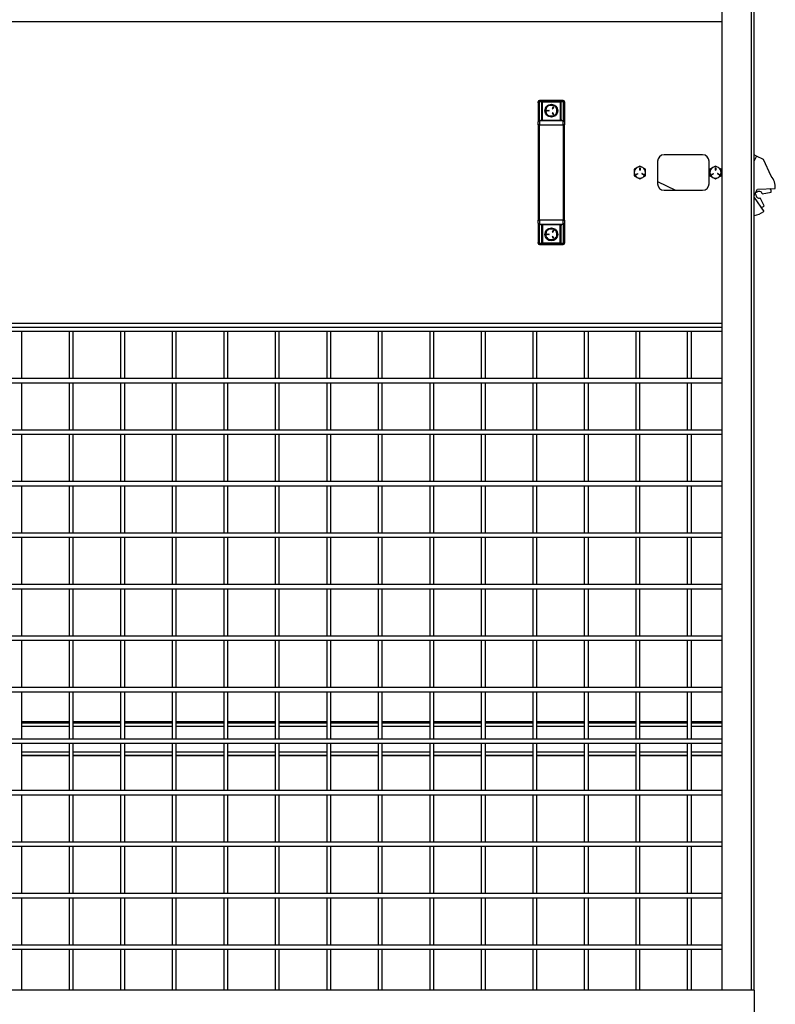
# Model space of a CAD drawing. Header units: inches. Extents: x 0.2 to 10.8, y 0.2 to 8.2.
# Tile 12 of 50: x 4.1 to 5.3, y 2.1 to 3.7. Entities that reach past the tile are written whole.
import ezdxf

# ---------------------------------------------------------------- set-up
doc = ezdxf.new("R2010")
doc.units = ezdxf.units.IN
doc.header["$MEASUREMENT"] = 0

msp = doc.modelspace()

# ---------------------------------------------------------------- linework, layer by layer
for p, q in [((5.20338, 4.73773), (5.20338, 2.09111)), ((5.25066, 4.73773), (5.25066, 2.09111)), ((5.25546, 2.09111), (5.25546, 4.73773)), ((2.85963, 3.6585), (5.20338, 3.6585)), ((5.20338, 3.6585), (5.20338, 3.16955)), ((4.90601, 3.52702), (4.90601, 3.49601)), ((4.9081, 3.53042), (4.9081, 3.52867)), ((4.94658, 3.53042), (4.9081, 3.53042)), ((4.9081, 3.49766), (4.9081, 3.52867)), ((4.9081, 3.52867), (4.91122, 3.52867)), ((4.91122, 3.52867), (4.91122, 3.52944)), ((4.91122, 3.52867), (4.91122, 3.49978)), ((4.91226, 3.52833), (4.9133, 3.52833)), ((4.91226, 3.49896), (4.91226, 3.52784)), ((4.9133, 3.53041), (4.94137, 3.53041)), ((4.9133, 3.53041), (4.9133, 3.52833)), ((4.9133, 3.49792), (4.9133, 3.52833)), ((4.9133, 3.52833), (4.94137, 3.52833)), ((4.91692, 3.51403), (4.92213, 3.52305)), ((4.92213, 3.52305), (4.93255, 3.52305)), ((4.93255, 3.52305), (4.93775, 3.51403)), ((4.94137, 3.52833), (4.94137, 3.53041)), ((4.94137, 3.52833), (4.94137, 3.49792)), ((4.94137, 3.52833), (4.94241, 3.52833)), ((4.94241, 3.52784), (4.94241, 3.49896)), ((4.94345, 3.52944), (4.94345, 3.52867)), ((4.94345, 3.49978), (4.94345, 3.52867)), ((4.94345, 3.52867), (4.94658, 3.52867)), ((4.94658, 3.52867), (4.94658, 3.53042)), ((4.94658, 3.52867), (4.94658, 3.49766)), ((4.94866, 3.52702), (4.94866, 3.49601)), ((4.92213, 3.505), (4.91692, 3.51403)), ((4.92032, 3.5143), (4.92342, 3.5143)), ((4.92342, 3.51375), (4.92032, 3.51375)), ((4.93255, 3.505), (4.92213, 3.505)), ((4.92906, 3.51756), (4.93061, 3.52024)), ((4.93061, 3.50781), (4.92906, 3.51049)), ((4.93108, 3.51997), (4.92953, 3.51728)), ((4.92953, 3.51077), (4.93108, 3.50808)), ((4.93775, 3.51403), (4.93255, 3.505)), ((4.9081, 3.49108), (4.90601, 3.49108)), ((4.90601, 3.49108), (4.90601, 3.33682)), ((4.9081, 3.49766), (4.9081, 3.49108)), ((4.91288, 3.49766), (4.9081, 3.49766)), ((4.9081, 3.33682), (4.9081, 3.49108)), ((4.9081, 3.49108), (4.94658, 3.49108)), ((4.9133, 3.49792), (4.9133, 3.49742)), ((4.94137, 3.49792), (4.9133, 3.49792)), ((4.94137, 3.49742), (4.9133, 3.49742)), ((4.94137, 3.49742), (4.94137, 3.49792)), ((4.94658, 3.49766), (4.9418, 3.49766)), ((4.94658, 3.49108), (4.94658, 3.49766)), ((4.94866, 3.49108), (4.94658, 3.49108)), ((4.94658, 3.49108), (4.94658, 3.33682)), ((4.94866, 3.33682), (4.94866, 3.49108)), ((5.17213, 3.44267), (5.10963, 3.44267)), ((5.25927, 3.44054), (5.25546, 3.44244)), ((5.09921, 3.43225), (5.09921, 3.3958)), ((5.18255, 3.3958), (5.18255, 3.43225)), ((5.25927, 3.44054), (5.25546, 3.43291)), ((5.25937, 3.44074), (5.25927, 3.44054)), ((5.27056, 3.43515), (5.25937, 3.44074)), ((5.28314, 3.40814), (5.27056, 3.43515)), ((5.06435, 3.41075), (5.06704, 3.4123)), ((5.06731, 3.41183), (5.06463, 3.41028)), ((5.07029, 3.41794), (5.07029, 3.42104)), ((5.07084, 3.42104), (5.07084, 3.41794)), ((5.07651, 3.41028), (5.07382, 3.41183)), ((5.0741, 3.4123), (5.07678, 3.41075)), ((5.18675, 3.41075), (5.18943, 3.4123)), ((5.18971, 3.41183), (5.18702, 3.41028)), ((5.19269, 3.41794), (5.19269, 3.42104)), ((5.19324, 3.42104), (5.19324, 3.41794)), ((5.1989, 3.41028), (5.19622, 3.41183)), ((5.19649, 3.4123), (5.19918, 3.41075)), ((5.09921, 3.39974), (5.12795, 3.38538)), ((5.10963, 3.38538), (5.17213, 3.38538)), ((5.25546, 3.37699), (5.2606, 3.38726)), ((5.2581, 3.37873), (5.25669, 3.37943)), ((5.25836, 3.38279), (5.25978, 3.38208)), ((5.2606, 3.38726), (5.28965, 3.38835)), ((5.26867, 3.3797), (5.28285, 3.3822)), ((5.25546, 3.3735), (5.27102, 3.35108)), ((5.27186, 3.36021), (5.26535, 3.37304)), ((4.90601, 3.33682), (4.9081, 3.33682)), ((4.90601, 3.33188), (4.90601, 3.30088)), ((4.9081, 3.33682), (4.9081, 3.33024)), ((4.94658, 3.33682), (4.9081, 3.33682)), ((4.9081, 3.33024), (4.91288, 3.33024)), ((4.9081, 3.29923), (4.9081, 3.33024)), ((4.9133, 3.33048), (4.94137, 3.33048)), ((4.9133, 3.33048), (4.9133, 3.32998)), ((4.9133, 3.32998), (4.94137, 3.32998)), ((4.9133, 3.32998), (4.9133, 3.29957)), ((4.94137, 3.32998), (4.94137, 3.33048)), ((4.94137, 3.29957), (4.94137, 3.32998)), ((4.9418, 3.33024), (4.94658, 3.33024)), ((4.94658, 3.33024), (4.94658, 3.33682)), ((4.94658, 3.33682), (4.94866, 3.33682)), ((4.94658, 3.33024), (4.94658, 3.29923)), ((4.94866, 3.33188), (4.94866, 3.30088)), ((4.91122, 3.32811), (4.91122, 3.29923)), ((4.91226, 3.30005), (4.91226, 3.32894)), ((4.91692, 3.3139), (4.92213, 3.32292)), ((4.92213, 3.30488), (4.91692, 3.3139)), ((4.92032, 3.3143), (4.92342, 3.3143)), ((4.92342, 3.31375), (4.92032, 3.31375)), ((4.92213, 3.32292), (4.93255, 3.32292)), ((4.92906, 3.31756), (4.93061, 3.32024)), ((4.93108, 3.31997), (4.92953, 3.31728)), ((4.93255, 3.32292), (4.93775, 3.3139)), ((4.93775, 3.3139), (4.93255, 3.30488)), ((4.94241, 3.32894), (4.94241, 3.30005)), ((4.94345, 3.29923), (4.94345, 3.32811)), ((4.91122, 3.29923), (4.9081, 3.29923)), ((4.9081, 3.29748), (4.9081, 3.29923)), ((4.9081, 3.29748), (4.94658, 3.29748)), ((4.91122, 3.29846), (4.91122, 3.29923)), ((4.91226, 3.29957), (4.9133, 3.29957)), ((4.9133, 3.29957), (4.9133, 3.29749)), ((4.94137, 3.29957), (4.9133, 3.29957)), ((4.94137, 3.29749), (4.9133, 3.29749)), ((4.93255, 3.30488), (4.92213, 3.30488)), ((4.93061, 3.30781), (4.92906, 3.31049)), ((4.92953, 3.31077), (4.93108, 3.30808)), ((4.94241, 3.29957), (4.94137, 3.29957)), ((4.94137, 3.29749), (4.94137, 3.29957)), ((4.94658, 3.29923), (4.94345, 3.29923)), ((4.94345, 3.29923), (4.94345, 3.29846)), ((4.94658, 3.29748), (4.94658, 3.29923)), ((5.20338, 3.16955), (2.85963, 3.16955)), ((2.85963, 3.16403), (5.20338, 3.16403)), ((2.85963, 3.15736), (5.20338, 3.15736)), ((4.07057, 3.08069), (4.07057, 3.15736)), ((4.14723, 3.15736), (4.14723, 3.08069)), ((4.1539, 3.08069), (4.1539, 3.15736)), ((4.23057, 3.15736), (4.23057, 3.08069)), ((4.23723, 3.08069), (4.23723, 3.15736)), ((4.3139, 3.15736), (4.3139, 3.08069)), ((4.32057, 3.08069), (4.32057, 3.15736)), ((4.39723, 3.15736), (4.39723, 3.08069)), ((4.4039, 3.08069), (4.4039, 3.15736)), ((4.48057, 3.15736), (4.48057, 3.08069)), ((4.48723, 3.08069), (4.48723, 3.15736)), ((4.5639, 3.15736), (4.5639, 3.08069)), ((4.57057, 3.08069), (4.57057, 3.15736)), ((4.64723, 3.15736), (4.64723, 3.08069)), ((4.6539, 3.08069), (4.6539, 3.15736)), ((4.73057, 3.15736), (4.73057, 3.08069)), ((4.73723, 3.08069), (4.73723, 3.15736)), ((4.8139, 3.15736), (4.8139, 3.08069)), ((4.82057, 3.08069), (4.82057, 3.15736)), ((4.89723, 3.15736), (4.89723, 3.08069)), ((4.9039, 3.08069), (4.9039, 3.15736)), ((4.98057, 3.15736), (4.98057, 3.08069)), ((4.98723, 3.08069), (4.98723, 3.15736)), ((5.0639, 3.15736), (5.0639, 3.08069)), ((5.07057, 3.08069), (5.07057, 3.15736)), ((5.14723, 3.15736), (5.14723, 3.08069)), ((5.1539, 3.08069), (5.1539, 3.15736)), ((5.20338, 3.08069), (2.85963, 3.08069)), ((2.85963, 3.07403), (5.20338, 3.07403)), ((4.07057, 2.99736), (4.07057, 3.07403)), ((4.14723, 3.07403), (4.14723, 2.99736)), ((4.1539, 2.99736), (4.1539, 3.07403)), ((4.23057, 3.07403), (4.23057, 2.99736)), ((4.23723, 2.99736), (4.23723, 3.07403)), ((4.3139, 3.07403), (4.3139, 2.99736)), ((4.32057, 2.99736), (4.32057, 3.07403)), ((4.39723, 3.07403), (4.39723, 2.99736)), ((4.4039, 2.99736), (4.4039, 3.07403)), ((4.48057, 3.07403), (4.48057, 2.99736)), ((4.48723, 2.99736), (4.48723, 3.07403)), ((4.5639, 3.07403), (4.5639, 2.99736)), ((4.57057, 2.99736), (4.57057, 3.07403)), ((4.64723, 3.07403), (4.64723, 2.99736)), ((4.6539, 2.99736), (4.6539, 3.07403)), ((4.73057, 3.07403), (4.73057, 2.99736)), ((4.73723, 2.99736), (4.73723, 3.07403)), ((4.8139, 3.07403), (4.8139, 2.99736)), ((4.82057, 2.99736), (4.82057, 3.07403)), ((4.89723, 3.07403), (4.89723, 2.99736)), ((4.9039, 2.99736), (4.9039, 3.07403)), ((4.98057, 3.07403), (4.98057, 2.99736)), ((4.98723, 2.99736), (4.98723, 3.07403)), ((5.0639, 3.07403), (5.0639, 2.99736)), ((5.07057, 2.99736), (5.07057, 3.07403)), ((5.14723, 3.07403), (5.14723, 2.99736)), ((5.1539, 2.99736), (5.1539, 3.07403)), ((5.20338, 2.99736), (2.85963, 2.99736)), ((2.85963, 2.99069), (5.20338, 2.99069)), ((4.07057, 2.91403), (4.07057, 2.99069)), ((4.14723, 2.99069), (4.14723, 2.91403)), ((4.1539, 2.91403), (4.1539, 2.99069)), ((4.23057, 2.99069), (4.23057, 2.91403)), ((4.23723, 2.91403), (4.23723, 2.99069)), ((4.3139, 2.99069), (4.3139, 2.91403)), ((4.32057, 2.91403), (4.32057, 2.99069)), ((4.39723, 2.99069), (4.39723, 2.91403)), ((4.4039, 2.91403), (4.4039, 2.99069)), ((4.48057, 2.99069), (4.48057, 2.91403)), ((4.48723, 2.91403), (4.48723, 2.99069)), ((4.5639, 2.99069), (4.5639, 2.91403)), ((4.57057, 2.91403), (4.57057, 2.99069)), ((4.64723, 2.99069), (4.64723, 2.91403)), ((4.6539, 2.91403), (4.6539, 2.99069)), ((4.73057, 2.99069), (4.73057, 2.91403)), ((4.73723, 2.91403), (4.73723, 2.99069)), ((4.8139, 2.99069), (4.8139, 2.91403)), ((4.82057, 2.91403), (4.82057, 2.99069)), ((4.89723, 2.99069), (4.89723, 2.91403)), ((4.9039, 2.91403), (4.9039, 2.99069)), ((4.98057, 2.99069), (4.98057, 2.91403)), ((4.98723, 2.91403), (4.98723, 2.99069)), ((5.0639, 2.99069), (5.0639, 2.91403)), ((5.07057, 2.91403), (5.07057, 2.99069)), ((5.14723, 2.99069), (5.14723, 2.91403)), ((5.1539, 2.91403), (5.1539, 2.99069)), ((5.20338, 2.91403), (2.85963, 2.91403)), ((2.85963, 2.90736), (5.20338, 2.90736)), ((4.07057, 2.83069), (4.07057, 2.90736)), ((4.14723, 2.90736), (4.14723, 2.83069)), ((4.1539, 2.83069), (4.1539, 2.90736)), ((4.23057, 2.90736), (4.23057, 2.83069)), ((4.23723, 2.83069), (4.23723, 2.90736)), ((4.3139, 2.90736), (4.3139, 2.83069)), ((4.32057, 2.83069), (4.32057, 2.90736)), ((4.39723, 2.90736), (4.39723, 2.83069)), ((4.4039, 2.83069), (4.4039, 2.90736)), ((4.48057, 2.90736), (4.48057, 2.83069)), ((4.48723, 2.83069), (4.48723, 2.90736)), ((4.5639, 2.90736), (4.5639, 2.83069)), ((4.57057, 2.83069), (4.57057, 2.90736)), ((4.64723, 2.90736), (4.64723, 2.83069)), ((4.6539, 2.83069), (4.6539, 2.90736)), ((4.73057, 2.90736), (4.73057, 2.83069)), ((4.73723, 2.83069), (4.73723, 2.90736)), ((4.8139, 2.90736), (4.8139, 2.83069)), ((4.82057, 2.83069), (4.82057, 2.90736)), ((4.89723, 2.90736), (4.89723, 2.83069)), ((4.9039, 2.83069), (4.9039, 2.90736)), ((4.98057, 2.90736), (4.98057, 2.83069)), ((4.98723, 2.83069), (4.98723, 2.90736)), ((5.0639, 2.90736), (5.0639, 2.83069)), ((5.07057, 2.83069), (5.07057, 2.90736)), ((5.14723, 2.90736), (5.14723, 2.83069)), ((5.1539, 2.83069), (5.1539, 2.90736)), ((5.20338, 2.83069), (2.85963, 2.83069)), ((2.85963, 2.82403), (5.20338, 2.82403)), ((4.07057, 2.74736), (4.07057, 2.82403)), ((4.14723, 2.82403), (4.14723, 2.74736)), ((4.1539, 2.74736), (4.1539, 2.82403)), ((4.23057, 2.82403), (4.23057, 2.74736)), ((4.23723, 2.74736), (4.23723, 2.82403)), ((4.3139, 2.82403), (4.3139, 2.74736)), ((4.32057, 2.74736), (4.32057, 2.82403)), ((4.39723, 2.82403), (4.39723, 2.74736)), ((4.4039, 2.74736), (4.4039, 2.82403)), ((4.48057, 2.82403), (4.48057, 2.74736)), ((4.48723, 2.74736), (4.48723, 2.82403)), ((4.5639, 2.82403), (4.5639, 2.74736)), ((4.57057, 2.74736), (4.57057, 2.82403)), ((4.64723, 2.82403), (4.64723, 2.74736)), ((4.6539, 2.74736), (4.6539, 2.82403)), ((4.73057, 2.82403), (4.73057, 2.74736)), ((4.73723, 2.74736), (4.73723, 2.82403)), ((4.8139, 2.82403), (4.8139, 2.74736)), ((4.82057, 2.74736), (4.82057, 2.82403)), ((4.89723, 2.82403), (4.89723, 2.74736)), ((4.9039, 2.74736), (4.9039, 2.82403)), ((4.98057, 2.82403), (4.98057, 2.74736)), ((4.98723, 2.74736), (4.98723, 2.82403)), ((5.0639, 2.82403), (5.0639, 2.74736)), ((5.07057, 2.74736), (5.07057, 2.82403)), ((5.14723, 2.82403), (5.14723, 2.74736)), ((5.1539, 2.74736), (5.1539, 2.82403)), ((5.20338, 2.74736), (2.85963, 2.74736)), ((2.85963, 2.74069), (5.20338, 2.74069)), ((4.07057, 2.66403), (4.07057, 2.74069)), ((4.14723, 2.74069), (4.14723, 2.66403)), ((4.1539, 2.66403), (4.1539, 2.74069)), ((4.23057, 2.74069), (4.23057, 2.66403)), ((4.23723, 2.66403), (4.23723, 2.74069)), ((4.3139, 2.74069), (4.3139, 2.66403)), ((4.32057, 2.66403), (4.32057, 2.74069)), ((4.39723, 2.74069), (4.39723, 2.66403)), ((4.4039, 2.66403), (4.4039, 2.74069)), ((4.48057, 2.74069), (4.48057, 2.66403)), ((4.48723, 2.66403), (4.48723, 2.74069)), ((4.5639, 2.74069), (4.5639, 2.66403)), ((4.57057, 2.66403), (4.57057, 2.74069)), ((4.64723, 2.74069), (4.64723, 2.66403)), ((4.6539, 2.66403), (4.6539, 2.74069)), ((4.73057, 2.74069), (4.73057, 2.66403)), ((4.73723, 2.66403), (4.73723, 2.74069)), ((4.8139, 2.74069), (4.8139, 2.66403)), ((4.82057, 2.66403), (4.82057, 2.74069)), ((4.89723, 2.74069), (4.89723, 2.66403)), ((4.9039, 2.66403), (4.9039, 2.74069)), ((4.98057, 2.74069), (4.98057, 2.66403)), ((4.98723, 2.66403), (4.98723, 2.74069)), ((5.0639, 2.74069), (5.0639, 2.66403)), ((5.07057, 2.66403), (5.07057, 2.74069)), ((5.14723, 2.74069), (5.14723, 2.66403)), ((5.1539, 2.66403), (5.1539, 2.74069)), ((5.20338, 2.66403), (2.85963, 2.66403)), ((2.85963, 2.65736), (5.20338, 2.65736)), ((4.07057, 2.58069), (4.07057, 2.65736)), ((4.14723, 2.65736), (4.14723, 2.58069)), ((4.1539, 2.58069), (4.1539, 2.65736)), ((4.23057, 2.65736), (4.23057, 2.58069)), ((4.23723, 2.58069), (4.23723, 2.65736)), ((4.3139, 2.65736), (4.3139, 2.58069)), ((4.32057, 2.58069), (4.32057, 2.65736)), ((4.39723, 2.65736), (4.39723, 2.58069)), ((4.4039, 2.58069), (4.4039, 2.65736)), ((4.48057, 2.65736), (4.48057, 2.58069)), ((4.48723, 2.58069), (4.48723, 2.65736)), ((4.5639, 2.65736), (4.5639, 2.58069)), ((4.57057, 2.58069), (4.57057, 2.65736)), ((4.64723, 2.65736), (4.64723, 2.58069)), ((4.6539, 2.58069), (4.6539, 2.65736)), ((4.73057, 2.65736), (4.73057, 2.58069)), ((4.73723, 2.58069), (4.73723, 2.65736)), ((4.8139, 2.65736), (4.8139, 2.58069)), ((4.82057, 2.58069), (4.82057, 2.65736)), ((4.89723, 2.65736), (4.89723, 2.58069)), ((4.9039, 2.58069), (4.9039, 2.65736)), ((4.98057, 2.65736), (4.98057, 2.58069)), ((4.98723, 2.58069), (4.98723, 2.65736)), ((5.0639, 2.65736), (5.0639, 2.58069)), ((5.07057, 2.58069), (5.07057, 2.65736)), ((5.14723, 2.65736), (5.14723, 2.58069)), ((5.1539, 2.58069), (5.1539, 2.65736)), ((5.20338, 2.58069), (2.85963, 2.58069)), ((2.85963, 2.57403), (5.20338, 2.57403)), ((4.07057, 2.49736), (4.07057, 2.57403)), ((4.14723, 2.57403), (4.14723, 2.49736)), ((4.1539, 2.49736), (4.1539, 2.57403)), ((4.23057, 2.57403), (4.23057, 2.49736)), ((4.23723, 2.49736), (4.23723, 2.57403)), ((4.3139, 2.57403), (4.3139, 2.49736)), ((4.32057, 2.49736), (4.32057, 2.57403)), ((4.39723, 2.57403), (4.39723, 2.49736)), ((4.4039, 2.49736), (4.4039, 2.57403)), ((4.48057, 2.57403), (4.48057, 2.49736)), ((4.48723, 2.49736), (4.48723, 2.57403)), ((4.5639, 2.57403), (4.5639, 2.49736)), ((4.57057, 2.49736), (4.57057, 2.57403)), ((4.64723, 2.57403), (4.64723, 2.49736)), ((4.6539, 2.49736), (4.6539, 2.57403)), ((4.73057, 2.57403), (4.73057, 2.49736)), ((4.73723, 2.49736), (4.73723, 2.57403)), ((4.8139, 2.57403), (4.8139, 2.49736)), ((4.82057, 2.49736), (4.82057, 2.57403)), ((4.89723, 2.57403), (4.89723, 2.49736)), ((4.9039, 2.49736), (4.9039, 2.57403)), ((4.98057, 2.57403), (4.98057, 2.49736)), ((4.98723, 2.49736), (4.98723, 2.57403)), ((5.0639, 2.57403), (5.0639, 2.49736)), ((5.07057, 2.49736), (5.07057, 2.57403)), ((5.14723, 2.57403), (5.14723, 2.49736)), ((5.1539, 2.49736), (5.1539, 2.57403)), ((4.14723, 2.52548), (4.07057, 2.52548)), ((4.14723, 2.5234), (4.07057, 2.5234)), ((4.07057, 2.5183), (4.14723, 2.5183)), ((4.23057, 2.52548), (4.1539, 2.52548)), ((4.23057, 2.5234), (4.1539, 2.5234)), ((4.1539, 2.5183), (4.23057, 2.5183)), ((4.3139, 2.52548), (4.23723, 2.52548)), ((4.3139, 2.5234), (4.23723, 2.5234)), ((4.23723, 2.5183), (4.3139, 2.5183)), ((4.39723, 2.52548), (4.32057, 2.52548)), ((4.39723, 2.5234), (4.32057, 2.5234)), ((4.32057, 2.5183), (4.39723, 2.5183)), ((4.48057, 2.52548), (4.4039, 2.52548)), ((4.48057, 2.5234), (4.4039, 2.5234)), ((4.4039, 2.5183), (4.48057, 2.5183)), ((4.5639, 2.52548), (4.48723, 2.52548)), ((4.5639, 2.5234), (4.48723, 2.5234)), ((4.48723, 2.5183), (4.5639, 2.5183)), ((4.64723, 2.52548), (4.57057, 2.52548)), ((4.64723, 2.5234), (4.57057, 2.5234)), ((4.57057, 2.5183), (4.64723, 2.5183)), ((4.73057, 2.52548), (4.6539, 2.52548)), ((4.73057, 2.5234), (4.6539, 2.5234)), ((4.6539, 2.5183), (4.73057, 2.5183)), ((4.8139, 2.52548), (4.73723, 2.52548)), ((4.8139, 2.5234), (4.73723, 2.5234)), ((4.73723, 2.5183), (4.8139, 2.5183)), ((4.89723, 2.52548), (4.82057, 2.52548)), ((4.89723, 2.5234), (4.82057, 2.5234)), ((4.82057, 2.5183), (4.89723, 2.5183)), ((4.98057, 2.52548), (4.9039, 2.52548)), ((4.98057, 2.5234), (4.9039, 2.5234)), ((4.9039, 2.5183), (4.98057, 2.5183)), ((5.0639, 2.52548), (4.98723, 2.52548)), ((5.0639, 2.5234), (4.98723, 2.5234)), ((4.98723, 2.5183), (5.0639, 2.5183)), ((5.14723, 2.52548), (5.07057, 2.52548)), ((5.14723, 2.5234), (5.07057, 2.5234)), ((5.07057, 2.5183), (5.14723, 2.5183)), ((5.20338, 2.52548), (5.1539, 2.52548)), ((5.20338, 2.5234), (5.1539, 2.5234)), ((5.1539, 2.5183), (5.20338, 2.5183)), ((5.20338, 2.49736), (2.85963, 2.49736)), ((2.85963, 2.49069), (5.20338, 2.49069)), ((4.07057, 2.41403), (4.07057, 2.49069)), ((4.14723, 2.49069), (4.14723, 2.41403)), ((4.1539, 2.41403), (4.1539, 2.49069)), ((4.23057, 2.49069), (4.23057, 2.41403)), ((4.23723, 2.41403), (4.23723, 2.49069)), ((4.3139, 2.49069), (4.3139, 2.41403)), ((4.32057, 2.41403), (4.32057, 2.49069)), ((4.39723, 2.49069), (4.39723, 2.41403)), ((4.4039, 2.41403), (4.4039, 2.49069)), ((4.48057, 2.49069), (4.48057, 2.41403)), ((4.48723, 2.41403), (4.48723, 2.49069)), ((4.5639, 2.49069), (4.5639, 2.41403)), ((4.57057, 2.41403), (4.57057, 2.49069)), ((4.64723, 2.49069), (4.64723, 2.41403)), ((4.6539, 2.41403), (4.6539, 2.49069)), ((4.73057, 2.49069), (4.73057, 2.41403)), ((4.73723, 2.41403), (4.73723, 2.49069)), ((4.8139, 2.49069), (4.8139, 2.41403)), ((4.82057, 2.41403), (4.82057, 2.49069)), ((4.89723, 2.49069), (4.89723, 2.41403)), ((4.9039, 2.41403), (4.9039, 2.49069)), ((4.98057, 2.49069), (4.98057, 2.41403)), ((4.98723, 2.41403), (4.98723, 2.49069)), ((5.0639, 2.49069), (5.0639, 2.41403)), ((5.07057, 2.41403), (5.07057, 2.49069)), ((5.14723, 2.49069), (5.14723, 2.41403)), ((5.1539, 2.41403), (5.1539, 2.49069)), ((4.14723, 2.47642), (4.07057, 2.47642)), ((4.07057, 2.47132), (4.14723, 2.47132)), ((4.07057, 2.47082), (4.14723, 2.47082)), ((4.23057, 2.47642), (4.1539, 2.47642)), ((4.1539, 2.47132), (4.23057, 2.47132)), ((4.1539, 2.47082), (4.23057, 2.47082)), ((4.3139, 2.47642), (4.23723, 2.47642)), ((4.23723, 2.47132), (4.3139, 2.47132)), ((4.23723, 2.47082), (4.3139, 2.47082)), ((4.39723, 2.47642), (4.32057, 2.47642)), ((4.32057, 2.47132), (4.39723, 2.47132)), ((4.32057, 2.47082), (4.39723, 2.47082)), ((4.48057, 2.47642), (4.4039, 2.47642)), ((4.4039, 2.47132), (4.48057, 2.47132)), ((4.4039, 2.47082), (4.48057, 2.47082)), ((4.5639, 2.47642), (4.48723, 2.47642)), ((4.48723, 2.47132), (4.5639, 2.47132)), ((4.48723, 2.47082), (4.5639, 2.47082)), ((4.64723, 2.47642), (4.57057, 2.47642)), ((4.57057, 2.47132), (4.64723, 2.47132)), ((4.57057, 2.47082), (4.64723, 2.47082)), ((4.73057, 2.47642), (4.6539, 2.47642)), ((4.6539, 2.47132), (4.73057, 2.47132)), ((4.6539, 2.47082), (4.73057, 2.47082)), ((4.8139, 2.47642), (4.73723, 2.47642)), ((4.73723, 2.47132), (4.8139, 2.47132)), ((4.73723, 2.47082), (4.8139, 2.47082)), ((4.89723, 2.47642), (4.82057, 2.47642)), ((4.82057, 2.47132), (4.89723, 2.47132)), ((4.82057, 2.47082), (4.89723, 2.47082)), ((4.98057, 2.47642), (4.9039, 2.47642)), ((4.9039, 2.47132), (4.98057, 2.47132)), ((4.9039, 2.47082), (4.98057, 2.47082)), ((5.0639, 2.47642), (4.98723, 2.47642)), ((4.98723, 2.47132), (5.0639, 2.47132)), ((4.98723, 2.47082), (5.0639, 2.47082)), ((5.14723, 2.47642), (5.07057, 2.47642)), ((5.07057, 2.47132), (5.14723, 2.47132)), ((5.07057, 2.47082), (5.14723, 2.47082)), ((5.20338, 2.47642), (5.1539, 2.47642)), ((5.1539, 2.47132), (5.20338, 2.47132)), ((5.1539, 2.47082), (5.20338, 2.47082)), ((5.20338, 2.41403), (2.85963, 2.41403)), ((2.85963, 2.40736), (5.20338, 2.40736)), ((4.07057, 2.33069), (4.07057, 2.40736)), ((4.14723, 2.40736), (4.14723, 2.33069)), ((4.1539, 2.33069), (4.1539, 2.40736)), ((4.23057, 2.40736), (4.23057, 2.33069)), ((4.23723, 2.33069), (4.23723, 2.40736)), ((4.3139, 2.40736), (4.3139, 2.33069)), ((4.32057, 2.33069), (4.32057, 2.40736)), ((4.39723, 2.40736), (4.39723, 2.33069)), ((4.4039, 2.33069), (4.4039, 2.40736)), ((4.48057, 2.40736), (4.48057, 2.33069)), ((4.48723, 2.33069), (4.48723, 2.40736)), ((4.5639, 2.40736), (4.5639, 2.33069)), ((4.57057, 2.33069), (4.57057, 2.40736)), ((4.64723, 2.40736), (4.64723, 2.33069)), ((4.6539, 2.33069), (4.6539, 2.40736)), ((4.73057, 2.40736), (4.73057, 2.33069)), ((4.73723, 2.33069), (4.73723, 2.40736)), ((4.8139, 2.40736), (4.8139, 2.33069)), ((4.82057, 2.33069), (4.82057, 2.40736)), ((4.89723, 2.40736), (4.89723, 2.33069)), ((4.9039, 2.33069), (4.9039, 2.40736)), ((4.98057, 2.40736), (4.98057, 2.33069)), ((4.98723, 2.33069), (4.98723, 2.40736)), ((5.0639, 2.40736), (5.0639, 2.33069)), ((5.07057, 2.33069), (5.07057, 2.40736)), ((5.14723, 2.40736), (5.14723, 2.33069)), ((5.1539, 2.33069), (5.1539, 2.40736)), ((5.20338, 2.33069), (2.85963, 2.33069)), ((2.85963, 2.32403), (5.20338, 2.32403)), ((4.07057, 2.24736), (4.07057, 2.32403)), ((4.14723, 2.32403), (4.14723, 2.24736)), ((4.1539, 2.24736), (4.1539, 2.32403)), ((4.23057, 2.32403), (4.23057, 2.24736)), ((4.23723, 2.24736), (4.23723, 2.32403)), ((4.3139, 2.32403), (4.3139, 2.24736)), ((4.32057, 2.24736), (4.32057, 2.32403)), ((4.39723, 2.32403), (4.39723, 2.24736)), ((4.4039, 2.24736), (4.4039, 2.32403)), ((4.48057, 2.32403), (4.48057, 2.24736)), ((4.48723, 2.24736), (4.48723, 2.32403)), ((4.5639, 2.32403), (4.5639, 2.24736)), ((4.57057, 2.24736), (4.57057, 2.32403)), ((4.64723, 2.32403), (4.64723, 2.24736)), ((4.6539, 2.24736), (4.6539, 2.32403)), ((4.73057, 2.32403), (4.73057, 2.24736)), ((4.73723, 2.24736), (4.73723, 2.32403)), ((4.8139, 2.32403), (4.8139, 2.24736)), ((4.82057, 2.24736), (4.82057, 2.32403)), ((4.89723, 2.32403), (4.89723, 2.24736)), ((4.9039, 2.24736), (4.9039, 2.32403)), ((4.98057, 2.32403), (4.98057, 2.24736)), ((4.98723, 2.24736), (4.98723, 2.32403)), ((5.0639, 2.32403), (5.0639, 2.24736)), ((5.07057, 2.24736), (5.07057, 2.32403)), ((5.14723, 2.32403), (5.14723, 2.24736)), ((5.1539, 2.24736), (5.1539, 2.32403)), ((5.20338, 2.24736), (2.85963, 2.24736)), ((2.85963, 2.24069), (5.20338, 2.24069)), ((4.07057, 2.16403), (4.07057, 2.24069)), ((4.14723, 2.24069), (4.14723, 2.16403)), ((4.1539, 2.16403), (4.1539, 2.24069)), ((4.23057, 2.24069), (4.23057, 2.16403)), ((4.23723, 2.16403), (4.23723, 2.24069)), ((4.3139, 2.24069), (4.3139, 2.16403)), ((4.32057, 2.16403), (4.32057, 2.24069)), ((4.39723, 2.24069), (4.39723, 2.16403)), ((4.4039, 2.16403), (4.4039, 2.24069)), ((4.48057, 2.24069), (4.48057, 2.16403)), ((4.48723, 2.16403), (4.48723, 2.24069)), ((4.5639, 2.24069), (4.5639, 2.16403)), ((4.57057, 2.16403), (4.57057, 2.24069)), ((4.64723, 2.24069), (4.64723, 2.16403)), ((4.6539, 2.16403), (4.6539, 2.24069)), ((4.73057, 2.24069), (4.73057, 2.16403)), ((4.73723, 2.16403), (4.73723, 2.24069)), ((4.8139, 2.24069), (4.8139, 2.16403)), ((4.82057, 2.16403), (4.82057, 2.24069)), ((4.89723, 2.24069), (4.89723, 2.16403)), ((4.9039, 2.16403), (4.9039, 2.24069)), ((4.98057, 2.24069), (4.98057, 2.16403)), ((4.98723, 2.16403), (4.98723, 2.24069)), ((5.0639, 2.24069), (5.0639, 2.16403)), ((5.07057, 2.16403), (5.07057, 2.24069)), ((5.14723, 2.24069), (5.14723, 2.16403)), ((5.1539, 2.16403), (5.1539, 2.24069)), ((5.20338, 2.16403), (2.85963, 2.16403)), ((2.85963, 2.15736), (5.20338, 2.15736)), ((4.07057, 2.09111), (4.07057, 2.15736)), ((4.14723, 2.15736), (4.14723, 2.09111)), ((4.1539, 2.09111), (4.1539, 2.15736)), ((4.23057, 2.15736), (4.23057, 2.09111)), ((4.23723, 2.09111), (4.23723, 2.15736)), ((4.3139, 2.15736), (4.3139, 2.09111)), ((4.32057, 2.09111), (4.32057, 2.15736)), ((4.39723, 2.15736), (4.39723, 2.09111)), ((4.4039, 2.09111), (4.4039, 2.15736)), ((4.48057, 2.15736), (4.48057, 2.09111)), ((4.48723, 2.09111), (4.48723, 2.15736)), ((4.5639, 2.15736), (4.5639, 2.09111)), ((4.57057, 2.09111), (4.57057, 2.15736)), ((4.64723, 2.15736), (4.64723, 2.09111)), ((4.6539, 2.09111), (4.6539, 2.15736)), ((4.73057, 2.15736), (4.73057, 2.09111)), ((4.73723, 2.09111), (4.73723, 2.15736)), ((4.8139, 2.15736), (4.8139, 2.09111)), ((4.82057, 2.09111), (4.82057, 2.15736)), ((4.89723, 2.15736), (4.89723, 2.09111)), ((4.9039, 2.09111), (4.9039, 2.15736)), ((4.98057, 2.15736), (4.98057, 2.09111)), ((4.98723, 2.09111), (4.98723, 2.15736)), ((5.0639, 2.15736), (5.0639, 2.09111)), ((5.07057, 2.09111), (5.07057, 2.15736)), ((5.14723, 2.15736), (5.14723, 2.09111)), ((5.1539, 2.09111), (5.1539, 2.15736)), ((5.25546, 2.09111), (2.80755, 2.09111)), ((5.25546, 2.09111), (5.25546, 2.04383))]:
    msp.add_line(p, q)
for centre in [(4.92734, 3.51403), (4.92734, 3.3139)]:
    msp.add_circle(centre, 0.01042)
for centre, radius, start, end in [((4.9081, 3.52834), 0.00208, 90, 180), ((4.9079, 3.52677), 0.0019, 84.08501, 172.50024), ((4.91128, 3.52846), 0.000986, 3.78793, 93.34303), ((4.91132, 3.52772), 0.000952, 7.49976, 95.91499), ((4.92734, 3.51403), 0.00911, 98.21321, 141.78679), ((4.92734, 3.51403), 0.00911, 38.21321, 81.78679), ((4.9434, 3.52846), 0.000986, 86.65697, 176.21207), ((4.94336, 3.52772), 0.000952, 84.08501, 172.50024), ((4.94658, 3.52834), 0.00208, 0, 90), ((4.94678, 3.52677), 0.0019, 7.49976, 95.91499), ((4.92734, 3.51403), 0.00911, 158.21321, 201.78679), ((4.92032, 3.51403), 0.000273, 90, 270), ((4.92734, 3.51403), 0.00911, 218.21321, 261.78679), ((4.92342, 3.51403), 0.000273, 270, 90), ((4.92734, 3.51403), 0.00911, 278.21321, 321.78679), ((4.9293, 3.51742), 0.000273, 150, 330), ((4.9293, 3.51063), 0.000273, 30, 210), ((4.93085, 3.5201), 0.000273, 330, 150), ((4.93085, 3.50795), 0.000273, 210, 30), ((4.92734, 3.51403), 0.00911, 338.21321, 21.78679), ((4.9079, 3.49577), 0.0019, 84.08501, 172.50024), ((4.91132, 3.49884), 0.000952, 7.49976, 95.91499), ((4.91258, 3.49759), 0.000513, 67.00062, 129.50327), ((4.9133, 3.49896), 0.00104, 239.63803, 270), ((4.91334, 3.49708), 0.000737, 109.55534, 128.50512), ((4.94137, 3.49896), 0.00104, 270, 300.36197), ((4.94134, 3.49708), 0.000737, 51.49488, 70.44466), ((4.9421, 3.49759), 0.000513, 50.49673, 112.99938), ((4.94336, 3.49884), 0.000952, 84.08501, 172.50024), ((4.94678, 3.49577), 0.0019, 7.49976, 95.91499), ((5.10963, 3.43225), 0.01042, 90, 180), ((5.17213, 3.43225), 0.01042, 0, 90), ((5.07057, 3.41403), 0.00911, 120, 180), ((5.07057, 3.41403), 0.00911, 180, 240), ((5.06449, 3.41052), 0.000273, 120, 300), ((5.07057, 3.41403), 0.00911, 60, 120), ((5.06717, 3.41207), 0.000273, 300, 120), ((5.07057, 3.42104), 0.000273, 0, 180), ((5.07057, 3.41794), 0.000273, 180, 0), ((5.07396, 3.41207), 0.000273, 60, 240), ((5.07057, 3.41403), 0.00911, 0, 60), ((5.07057, 3.41403), 0.00911, 300, 0), ((5.07664, 3.41052), 0.000273, 240, 60), ((5.19296, 3.41403), 0.00911, 120, 180), ((5.19296, 3.41403), 0.00911, 180, 240), ((5.18688, 3.41052), 0.000273, 120, 300), ((5.19296, 3.41403), 0.00911, 60, 120), ((5.18957, 3.41207), 0.000273, 300, 120), ((5.19296, 3.42104), 0.000273, 0, 180), ((5.19296, 3.41794), 0.000273, 180, 0), ((5.19636, 3.41207), 0.000273, 60, 240), ((5.19296, 3.41403), 0.00911, 0, 60), ((5.19296, 3.41403), 0.00911, 300, 0), ((5.19904, 3.41052), 0.000273, 240, 60), ((5.07057, 3.41403), 0.00911, 240, 300), ((5.10963, 3.3958), 0.01042, 180, 270), ((5.17213, 3.3958), 0.01042, 270, 0), ((5.19296, 3.41403), 0.00911, 240, 300), ((5.26026, 3.38965), 0.02942, 357.47032, 38.94063), ((5.26349, 3.37813), 0.00542, 173.70084, 290.0587), ((5.26349, 3.37813), 0.00542, 16.8385, 133.19635), ((5.27676, 3.38394), 0.00634, 344.02028, 40.38385), ((5.25234, 3.3738), 0.02942, 276.09369, 309.42687), ((5.26681, 3.36403), 0.00634, 266.51335, 322.87692), ((4.9079, 3.33213), 0.0019, 187.49976, 275.91499), ((4.91258, 3.33031), 0.000513, 230.49673, 292.99938), ((4.9133, 3.32894), 0.00104, 90, 120.36197), ((4.91334, 3.33082), 0.000737, 231.49488, 250.44466), ((4.94137, 3.32894), 0.00104, 59.63803, 90), ((4.94134, 3.33082), 0.000737, 289.55534, 308.50512), ((4.9421, 3.33031), 0.000513, 247.00062, 309.50327), ((4.94678, 3.33213), 0.0019, 264.08501, 352.50024), ((4.91132, 3.32906), 0.000952, 264.08501, 352.50024), ((4.92734, 3.31403), 0.00911, 160.68616, 205.43597), ((4.92032, 3.31403), 0.000273, 90, 270), ((4.92734, 3.31403), 0.00911, 102.69026, 139.31384), ((4.92342, 3.31403), 0.000273, 270, 90), ((4.9293, 3.31742), 0.000273, 150, 330), ((4.92734, 3.31403), 0.00911, 40.68616, 77.30974), ((4.93085, 3.3201), 0.000273, 330, 150), ((4.92734, 3.31403), 0.00911, 334.56403, 19.31384), ((4.94336, 3.32906), 0.000952, 187.49976, 275.91499), ((4.9079, 3.30113), 0.0019, 187.49976, 275.91499), ((4.9081, 3.29956), 0.00208, 180, 270), ((4.91132, 3.30018), 0.000952, 264.08501, 352.50024), ((4.91128, 3.29944), 0.000986, 266.65697, 356.21207), ((4.92734, 3.31403), 0.00911, 214.56403, 270), ((4.92734, 3.31403), 0.00911, 270, 325.43597), ((4.9293, 3.31063), 0.000273, 30, 210), ((4.93085, 3.30795), 0.000273, 210, 30), ((4.94336, 3.30018), 0.000952, 187.49976, 275.91499), ((4.9434, 3.29944), 0.000986, 183.78793, 273.34303), ((4.94678, 3.30113), 0.0019, 264.08501, 352.50024), ((4.94658, 3.29956), 0.00208, 270, 0)]:
    msp.add_arc(centre, radius, start, end)
for points in [[(4.90601, 3.52702), (4.90601, 3.52787), (4.90601, 3.52834), (4.90601, 3.52834)], [(4.91226, 3.52852), (4.91226, 3.52833), (4.91226, 3.5281), (4.91226, 3.52784)], [(4.94241, 3.52784), (4.94241, 3.5281), (4.94241, 3.52833), (4.94241, 3.52852)], [(4.90601, 3.49108), (4.90601, 3.49301), (4.90601, 3.49483), (4.90601, 3.49601)], [(4.91288, 3.49766), (4.91267, 3.49776), (4.91245, 3.49787), (4.91225, 3.49799)], [(4.91278, 3.49806), (4.91288, 3.498), (4.91299, 3.49792), (4.91309, 3.49778)], [(4.91309, 3.49778), (4.91316, 3.49768), (4.91323, 3.49756), (4.9133, 3.49742)], [(4.94137, 3.49742), (4.94144, 3.49756), (4.94151, 3.49768), (4.94158, 3.49778)], [(4.94158, 3.49778), (4.94169, 3.49792), (4.9418, 3.498), (4.9419, 3.49806)], [(4.94242, 3.49799), (4.94222, 3.49787), (4.94201, 3.49776), (4.9418, 3.49766)], [(4.94866, 3.49601), (4.94866, 3.49483), (4.94866, 3.49301), (4.94866, 3.49108)], [(5.06601, 3.42192), (5.06445, 3.42102), (5.06294, 3.42015), (5.06145, 3.41929)], [(5.06145, 3.41929), (5.06145, 3.41757), (5.06145, 3.41582), (5.06145, 3.41403)], [(5.06145, 3.41403), (5.06145, 3.41223), (5.06145, 3.41048), (5.06145, 3.40876)], [(5.07057, 3.42455), (5.06908, 3.42369), (5.06756, 3.42282), (5.06601, 3.42192)], [(5.07512, 3.42192), (5.07357, 3.42282), (5.07206, 3.42369), (5.07057, 3.42455)], [(5.07968, 3.41929), (5.07819, 3.42015), (5.07668, 3.42102), (5.07512, 3.42192)], [(5.07968, 3.41403), (5.07968, 3.41582), (5.07968, 3.41757), (5.07968, 3.41929)], [(5.07968, 3.40876), (5.07968, 3.41048), (5.07968, 3.41223), (5.07968, 3.41403)], [(5.18841, 3.42192), (5.18685, 3.42102), (5.18534, 3.42015), (5.18385, 3.41929)], [(5.18385, 3.41929), (5.18385, 3.41757), (5.18385, 3.41582), (5.18385, 3.41403)], [(5.18385, 3.41403), (5.18385, 3.41223), (5.18385, 3.41048), (5.18385, 3.40876)], [(5.19296, 3.42455), (5.19147, 3.42369), (5.18996, 3.42282), (5.18841, 3.42192)], [(5.19752, 3.42192), (5.19596, 3.42282), (5.19445, 3.42369), (5.19296, 3.42455)], [(5.20208, 3.41929), (5.20059, 3.42015), (5.19908, 3.42102), (5.19752, 3.42192)], [(5.20208, 3.41403), (5.20208, 3.41582), (5.20208, 3.41757), (5.20208, 3.41929)], [(5.20208, 3.40876), (5.20208, 3.41048), (5.20208, 3.41223), (5.20208, 3.41403)], [(5.06145, 3.40876), (5.06294, 3.4079), (5.06445, 3.40703), (5.06601, 3.40613)], [(5.06601, 3.40613), (5.06756, 3.40523), (5.06908, 3.40436), (5.07057, 3.4035)], [(5.07057, 3.4035), (5.07206, 3.40436), (5.07357, 3.40523), (5.07512, 3.40613)], [(5.07512, 3.40613), (5.07668, 3.40703), (5.07819, 3.4079), (5.07968, 3.40876)], [(5.18385, 3.40876), (5.18534, 3.4079), (5.18685, 3.40703), (5.18841, 3.40613)], [(5.18841, 3.40613), (5.18996, 3.40523), (5.19147, 3.40436), (5.19296, 3.4035)], [(5.19296, 3.4035), (5.19445, 3.40436), (5.19596, 3.40523), (5.19752, 3.40613)], [(5.19752, 3.40613), (5.19908, 3.40703), (5.20059, 3.4079), (5.20208, 3.40876)], [(4.90601, 3.33188), (4.90601, 3.33307), (4.90601, 3.33489), (4.90601, 3.33682)], [(4.91225, 3.32991), (4.91245, 3.33003), (4.91267, 3.33013), (4.91288, 3.33024)], [(4.91309, 3.33012), (4.91299, 3.32998), (4.91288, 3.32989), (4.91278, 3.32984)], [(4.9133, 3.33048), (4.91323, 3.33033), (4.91316, 3.33022), (4.91309, 3.33012)], [(4.94158, 3.33012), (4.94151, 3.33022), (4.94144, 3.33033), (4.94137, 3.33048)], [(4.9419, 3.32984), (4.9418, 3.32989), (4.94169, 3.32998), (4.94158, 3.33012)], [(4.9418, 3.33024), (4.94201, 3.33013), (4.94222, 3.33003), (4.94242, 3.32991)], [(4.94866, 3.33682), (4.94866, 3.33489), (4.94866, 3.33307), (4.94866, 3.33188)], [(4.90601, 3.29956), (4.90601, 3.29956), (4.90601, 3.30002), (4.90601, 3.30088)], [(4.91226, 3.30005), (4.91226, 3.2998), (4.91226, 3.29957), (4.91226, 3.29938)], [(4.94241, 3.29938), (4.94241, 3.29957), (4.94241, 3.2998), (4.94241, 3.30005)]]:
    msp.add_open_spline(points, degree=3)
for points, knots in [([(4.91122, 3.52944), (4.91122, 3.52948), (4.91122, 3.52954), (4.91124, 3.52964), (4.91128, 3.52973), (4.91132, 3.52981), (4.9114, 3.52993), (4.91156, 3.53006), (4.91181, 3.53018), (4.91213, 3.53028), (4.91249, 3.53034), (4.91289, 3.53039), (4.91317, 3.5304), (4.9133, 3.53041)], [0, 0, 0, 0, 0.0500663, 0.0999986, 0.1499631, 0.2001262, 0.250652, 0.3745545, 0.5006223, 0.6205181, 0.7494288, 0.8747286, 1, 1, 1, 1]), ([(4.91226, 3.52852), (4.91226, 3.52869), (4.91229, 3.52886), (4.9124, 3.5292), (4.91248, 3.52938), (4.91268, 3.52975), (4.91279, 3.52995), (4.91304, 3.53027), (4.91317, 3.53039), (4.9133, 3.53041)], [0, 0, 0, 0, 0.25, 0.25, 0.5, 0.5, 0.75, 0.75, 1, 1, 1, 1]), ([(4.94137, 3.53041), (4.94151, 3.5304), (4.94178, 3.53039), (4.94218, 3.53034), (4.94255, 3.53028), (4.94286, 3.53018), (4.94312, 3.53006), (4.94329, 3.52991), (4.94339, 3.52976), (4.94344, 3.52961), (4.94345, 3.5295), (4.94345, 3.52944)], [0, 0, 0, 0, 0.1253828, 0.2505959, 0.3794966, 0.4994184, 0.6254756, 0.7494048, 0.8333762, 0.9166518, 1, 1, 1, 1]), ([(4.94137, 3.53041), (4.9415, 3.53039), (4.94164, 3.53027), (4.94188, 3.52995), (4.942, 3.52975), (4.94219, 3.52938), (4.94227, 3.5292), (4.94238, 3.52886), (4.94241, 3.52869), (4.94241, 3.52852)], [0, 0, 0, 0, 0.25, 0.25, 0.5, 0.5, 0.75, 0.75, 1, 1, 1, 1]), ([(4.94866, 3.52834), (4.94866, 3.52833), (4.94866, 3.52833), (4.94866, 3.52831), (4.94866, 3.52828), (4.94866, 3.52823), (4.94866, 3.52817), (4.94866, 3.52809), (4.94866, 3.52798), (4.94866, 3.52782), (4.94866, 3.52759), (4.94866, 3.52733), (4.94866, 3.52712), (4.94866, 3.52702)], [0, 0, 0, 0, 0.0718096, 0.1432278, 0.2144136, 0.2855276, 0.356731, 0.4281842, 0.500046, 0.6254253, 0.7499695, 0.8745406, 1, 1, 1, 1]), ([(4.91225, 3.49799), (4.91194, 3.49817), (4.91168, 3.49843), (4.91132, 3.49906), (4.91122, 3.49942), (4.91122, 3.49978)], [0, 0, 0, 0, 0.5, 0.5, 1, 1, 1, 1]), ([(4.91226, 3.49896), (4.91226, 3.49878), (4.91231, 3.4986), (4.91249, 3.49829), (4.91262, 3.49815), (4.91278, 3.49806)], [0, 0, 0, 0, 0.5, 0.5, 1, 1, 1, 1]), ([(4.9133, 3.49742), (4.91322, 3.49747), (4.91308, 3.49755), (4.91294, 3.49763), (4.91288, 3.49766)], [0, 0, 0, 0, 0.5825818, 1, 1, 1, 1]), ([(4.9418, 3.49766), (4.94174, 3.49763), (4.9416, 3.49755), (4.94145, 3.49747), (4.94137, 3.49742)], [0, 0, 0, 0, 0.4174182, 1, 1, 1, 1]), ([(4.9419, 3.49806), (4.94205, 3.49815), (4.94218, 3.49829), (4.94236, 3.4986), (4.94241, 3.49878), (4.94241, 3.49896)], [0, 0, 0, 0, 0.5, 0.5, 1, 1, 1, 1]), ([(4.94345, 3.49978), (4.94345, 3.49942), (4.94336, 3.49906), (4.943, 3.49843), (4.94274, 3.49817), (4.94242, 3.49799)], [0, 0, 0, 0, 0.5, 0.5, 1, 1, 1, 1]), ([(4.91122, 3.32811), (4.91122, 3.32848), (4.91132, 3.32884), (4.91168, 3.32946), (4.91194, 3.32973), (4.91225, 3.32991)], [0, 0, 0, 0, 0.5, 0.5, 1, 1, 1, 1]), ([(4.91278, 3.32984), (4.91262, 3.32974), (4.91249, 3.32961), (4.91231, 3.3293), (4.91226, 3.32912), (4.91226, 3.32894)], [0, 0, 0, 0, 0.5, 0.5, 1, 1, 1, 1]), ([(4.91288, 3.33024), (4.91294, 3.33027), (4.91308, 3.33035), (4.91322, 3.33043), (4.9133, 3.33048)], [0, 0, 0, 0, 0.4174182, 1, 1, 1, 1]), ([(4.94137, 3.33048), (4.94145, 3.33043), (4.9416, 3.33035), (4.94174, 3.33027), (4.9418, 3.33024)], [0, 0, 0, 0, 0.58258177, 1, 1, 1, 1]), ([(4.94241, 3.32894), (4.94241, 3.32912), (4.94236, 3.3293), (4.94218, 3.32961), (4.94205, 3.32974), (4.9419, 3.32984)], [0, 0, 0, 0, 0.5, 0.5, 1, 1, 1, 1]), ([(4.94242, 3.32991), (4.94274, 3.32973), (4.943, 3.32946), (4.94336, 3.32884), (4.94345, 3.32848), (4.94345, 3.32811)], [0, 0, 0, 0, 0.5, 0.5, 1, 1, 1, 1]), ([(4.9133, 3.29749), (4.91317, 3.2975), (4.91289, 3.29751), (4.91249, 3.29755), (4.91213, 3.29762), (4.91181, 3.29771), (4.91156, 3.29784), (4.91139, 3.29799), (4.91129, 3.29814), (4.91123, 3.29829), (4.91122, 3.2984), (4.91122, 3.29846)], [0, 0, 0, 0, 0.1253828, 0.2505959, 0.3794966, 0.4994184, 0.6254756, 0.7494048, 0.8333762, 0.9166518, 1, 1, 1, 1]), ([(4.9133, 3.29749), (4.91317, 3.29751), (4.91304, 3.29763), (4.91279, 3.29795), (4.91268, 3.29814), (4.91248, 3.29851), (4.9124, 3.2987), (4.91229, 3.29904), (4.91226, 3.29921), (4.91226, 3.29938)], [0, 0, 0, 0, 0.25, 0.25, 0.5, 0.5, 0.75, 0.75, 1, 1, 1, 1]), ([(4.94241, 3.29938), (4.94241, 3.29921), (4.94238, 3.29904), (4.94227, 3.2987), (4.94219, 3.29851), (4.942, 3.29814), (4.94188, 3.29795), (4.94164, 3.29763), (4.9415, 3.29751), (4.94137, 3.29749)], [0, 0, 0, 0, 0.25, 0.25, 0.5, 0.5, 0.75, 0.75, 1, 1, 1, 1]), ([(4.94345, 3.29846), (4.94345, 3.29842), (4.94345, 3.29835), (4.94343, 3.29826), (4.9434, 3.29817), (4.94336, 3.29809), (4.94327, 3.29797), (4.94312, 3.29784), (4.94286, 3.29771), (4.94255, 3.29762), (4.94218, 3.29755), (4.94178, 3.29751), (4.94151, 3.2975), (4.94137, 3.29749)], [0, 0, 0, 0, 0.0500663, 0.0999986, 0.1499631, 0.2001262, 0.250652, 0.3745545, 0.5006223, 0.6205181, 0.7494288, 0.8747286, 1, 1, 1, 1]), ([(4.94866, 3.30088), (4.94866, 3.30082), (4.94866, 3.3007), (4.94866, 3.30053), (4.94866, 3.30038), (4.94866, 3.30024), (4.94866, 3.30011), (4.94866, 3.3), (4.94866, 3.29987), (4.94866, 3.29974), (4.94866, 3.29964), (4.94866, 3.29957), (4.94866, 3.29957), (4.94866, 3.29956)], [0, 0, 0, 0, 0.0718096, 0.1432278, 0.2144136, 0.2855276, 0.356731, 0.4281842, 0.500046, 0.6254253, 0.7499695, 0.8745406, 1, 1, 1, 1])]:
    msp.add_open_spline(points, degree=3, knots=knots)

doc.saveas('drawing.dxf')
